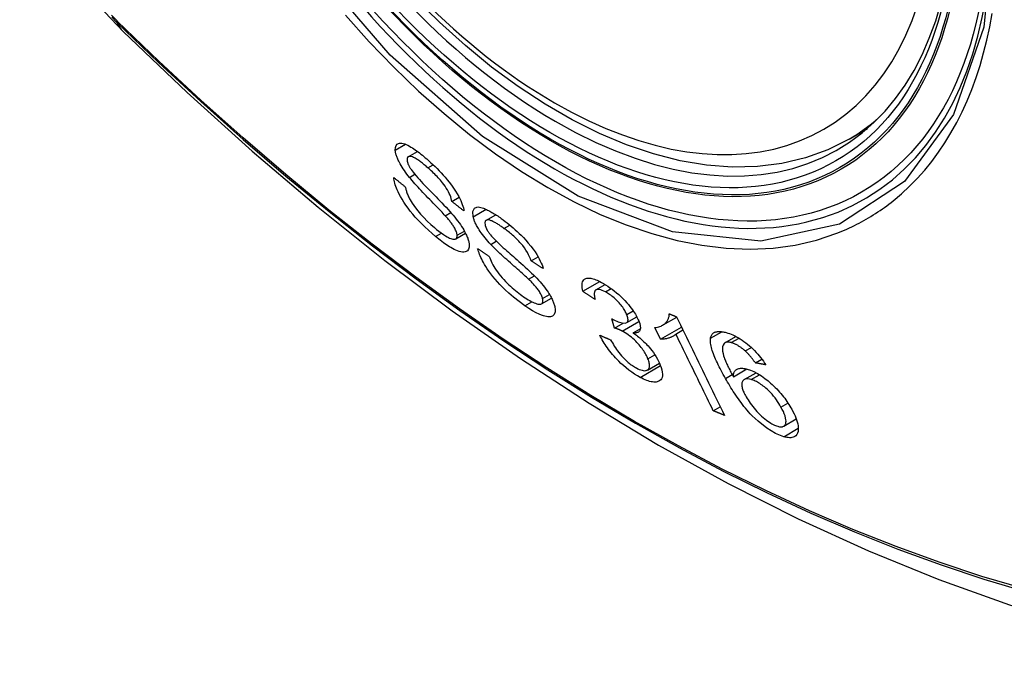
# Model space of a CAD drawing. Header units: inches. Extents: x 20 to 506, y 54 to 236.
# Tile 130 of 245: x 462.331 to 462.882, y 198.541 to 198.898. Entities that reach past the tile are written whole.
import ezdxf

# ---------------------------------------------------------------- set-up
doc = ezdxf.new("R2010")
doc.units = ezdxf.units.IN
doc.header["$MEASUREMENT"] = 0
doc.layers.add('Visible Edges(ANSI)', color=7, linetype='Continuous', lineweight=25)
doc.layers.add('Visible Tangent Edges(ANSI)', color=7, linetype='Continuous', lineweight=25)

msp = doc.modelspace()

# ---------------------------------------------------------------- linework, layer by layer
at = {"layer": 'Visible Edges(ANSI)'}
for p, q in [((462.79487, 198.8312), (462.80514, 198.83713)), ((462.54828, 198.82133), (462.55343, 198.82431)), ((462.57275, 198.79631), (462.57681, 198.79865)), ((462.56895, 198.78837), (462.57208, 198.79017)), ((462.59177, 198.78576), (462.59724, 198.78891)), ((462.57489, 198.77542), (462.58036, 198.77858)), ((462.61708, 198.7631), (462.62094, 198.76533)), ((462.61557, 198.75289), (462.61884, 198.75478)), ((462.64601, 198.74607), (462.65543, 198.75152)), ((462.65331, 198.74683), (462.6585, 198.74982)), ((462.6228, 198.73908), (462.62842, 198.74233)), ((462.66372, 198.72555), (462.66214, 198.73077)), ((462.66372, 198.72555), (462.66847, 198.72829)), ((462.67048, 198.72855), (462.67616, 198.73183)), ((462.69056, 198.7271), (462.69846, 198.73166)), ((462.67419, 198.72278), (462.67809, 198.72503)), ((462.68939, 198.71924), (462.68619, 198.72576)), ((462.68939, 198.71924), (462.70118, 198.72605)), ((462.69796, 198.7222), (462.70194, 198.7245)), ((462.72545, 198.7173), (462.73161, 198.72086)), ((462.73679, 198.71271), (462.7402, 198.71468)), ((462.74249, 198.70603), (462.74609, 198.70811)), ((462.68207, 198.70206), (462.68878, 198.70593)), ((462.73017, 198.6983), (462.73768, 198.70264)), ((462.73618, 198.6967), (462.74283, 198.70055)), ((462.71891, 198.67928), (462.72283, 198.68154)), ((462.75832, 198.67064), (462.76532, 198.67468))]:
    msp.add_line(p, q, dxfattribs=at)
at = {"layer": 'Visible Edges(ANSI)', "flags": 128}
for points in [[(462.331, 198.99154), (462.33524, 198.97725), (462.34038, 198.96352), (462.34637, 198.95032), (462.35317, 198.9376), (462.36079, 198.92535), (462.36923, 198.91356), (462.37854, 198.90225), (462.3888, 198.89143)], [(462.79487, 198.8312), (462.78299, 198.82526), (462.77043, 198.82072), (462.75727, 198.81758), (462.7436, 198.81586), (462.7295, 198.81557), (462.71507, 198.81666), (462.70036, 198.81912), (462.68544, 198.8229), (462.67038, 198.82798), (462.65523, 198.83433), (462.64005, 198.84189), (462.6249, 198.85064), (462.60985, 198.86051), (462.59494, 198.87148), (462.58025, 198.88349), (462.56584, 198.89648), (462.55176, 198.91038)], [(462.3888, 198.89143), (462.42461, 198.85727), (462.46097, 198.82451), (462.49785, 198.79319), (462.5352, 198.76338), (462.57296, 198.73511), (462.6111, 198.70845), (462.64955, 198.68345), (462.68829, 198.66014), (462.72726, 198.63859), (462.76642, 198.61884), (462.80573, 198.60093), (462.84515, 198.58492), (462.88462, 198.57085), (462.92412, 198.55879), (462.96358, 198.54878), (463.00296, 198.54087)], [(462.54106, 198.82506), (462.54112, 198.82654), (462.54151, 198.82769), (462.54214, 198.82842), (462.54281, 198.82879), (462.5434, 198.82894), (462.54403, 198.82898), (462.54473, 198.82891), (462.5455, 198.82875), (462.54633, 198.82848), (462.54719, 198.82813), (462.54807, 198.82771), (462.54895, 198.82724), (462.54981, 198.82674), (462.55065, 198.82622), (462.55146, 198.82569), (462.55224, 198.82516), (462.55302, 198.82461), (462.55381, 198.82403), (462.55461, 198.82342), (462.55541, 198.82279), (462.55622, 198.82214), (462.55703, 198.82147), (462.55785, 198.82078), (462.55867, 198.82007)], [(462.54899, 198.80978), (462.54825, 198.81072), (462.54752, 198.81166), (462.54682, 198.81261), (462.54614, 198.81356), (462.54549, 198.81452), (462.54487, 198.81547), (462.5443, 198.81641), (462.54379, 198.81728), (462.54336, 198.81807), (462.543, 198.81879), (462.54269, 198.81943), (462.54243, 198.82001), (462.54222, 198.82051), (462.54203, 198.82098), (462.54186, 198.82144), (462.54171, 198.82189), (462.54157, 198.82233), (462.54145, 198.82275), (462.54135, 198.82316), (462.54126, 198.82357), (462.54119, 198.82395), (462.54113, 198.82433), (462.54109, 198.8247), (462.54106, 198.82506)], [(462.55928, 198.81513), (462.55876, 198.81557), (462.55825, 198.81601), (462.55774, 198.81644), (462.55722, 198.81686), (462.55671, 198.81728), (462.55621, 198.81768), (462.5557, 198.81808), (462.5552, 198.81846), (462.5547, 198.81884), (462.5542, 198.81919), (462.55371, 198.81954), (462.55322, 198.81986), (462.55274, 198.82017), (462.55227, 198.82045), (462.5518, 198.82071), (462.55124, 198.82098), (462.5506, 198.82124), (462.54992, 198.82143), (462.54923, 198.82152), (462.54863, 198.82147), (462.54816, 198.82125), (462.54783, 198.82086), (462.54766, 198.8203), (462.54764, 198.8196)], [(462.54764, 198.8196), (462.54765, 198.81942), (462.54767, 198.81925), (462.5477, 198.81907), (462.54773, 198.81888), (462.54777, 198.81868), (462.54782, 198.81849), (462.54787, 198.81828), (462.54794, 198.81807), (462.54801, 198.81786), (462.54808, 198.81764), (462.54817, 198.81742), (462.54826, 198.81719), (462.54836, 198.81695), (462.54847, 198.81672), (462.54858, 198.81648), (462.5487, 198.81623), (462.54883, 198.81599), (462.54896, 198.81574), (462.5491, 198.81549), (462.54925, 198.81524), (462.5494, 198.81499), (462.54956, 198.81473), (462.54973, 198.81447), (462.5499, 198.81421)], [(462.55867, 198.82007), (462.55982, 198.81905), (462.56098, 198.818), (462.56214, 198.81692), (462.5633, 198.81581), (462.56445, 198.81467), (462.56559, 198.81351), (462.56671, 198.81232), (462.56783, 198.81111), (462.56894, 198.80986), (462.5701, 198.8085), (462.57129, 198.80703), (462.5725, 198.80545), (462.5737, 198.80379), (462.57481, 198.80212), (462.57575, 198.80058), (462.57654, 198.79918), (462.57719, 198.79791), (462.57772, 198.79677), (462.57817, 198.7957), (462.57856, 198.79467), (462.57888, 198.79369), (462.57913, 198.79275), (462.57932, 198.79186), (462.57945, 198.79101)], [(462.5499, 198.81421), (462.55043, 198.81346), (462.55109, 198.81261), (462.55186, 198.81167), (462.55273, 198.81066), (462.55366, 198.8096), (462.55463, 198.80853), (462.5556, 198.80747), (462.55656, 198.80644), (462.55748, 198.80547), (462.55839, 198.80452), (462.55928, 198.8036), (462.56017, 198.80268), (462.56107, 198.80176), (462.56198, 198.80082), (462.56292, 198.79986), (462.56389, 198.79887), (462.56491, 198.79782), (462.56597, 198.79672), (462.5671, 198.79554), (462.56826, 198.79432), (462.56943, 198.79308), (462.57056, 198.79185), (462.57162, 198.79068), (462.57258, 198.7896)], [(462.57275, 198.79631), (462.57257, 198.79711), (462.57234, 198.79795), (462.57206, 198.79884), (462.5717, 198.79976), (462.57128, 198.80073), (462.57079, 198.80172), (462.57023, 198.80275), (462.56958, 198.80381), (462.56889, 198.80486), (462.56819, 198.80583), (462.56752, 198.80671), (462.56689, 198.80749), (462.56629, 198.8082), (462.56568, 198.80889), (462.56506, 198.80957), (462.56443, 198.81024), (462.56379, 198.8109), (462.56315, 198.81155), (462.56251, 198.81218), (462.56186, 198.81279), (462.56122, 198.81339), (462.56057, 198.81398), (462.55992, 198.81456), (462.55928, 198.81513)], [(462.56358, 198.77672), (462.56161, 198.77842), (462.55962, 198.7802), (462.55765, 198.78205), (462.5557, 198.78396), (462.55388, 198.78585), (462.55226, 198.78761), (462.55082, 198.78927), (462.54947, 198.79093), (462.54818, 198.79261), (462.54696, 198.7943), (462.54583, 198.79599), (462.54483, 198.79759), (462.54397, 198.79908), (462.54325, 198.80043), (462.54265, 198.80166), (462.54216, 198.80274), (462.54174, 198.80372), (462.54138, 198.80468), (462.54106, 198.8056), (462.54079, 198.80649), (462.54057, 198.80735), (462.54039, 198.80817), (462.54026, 198.80897), (462.54016, 198.80973)], [(462.54016, 198.80973), (462.54043, 198.80952), (462.5407, 198.8093), (462.54097, 198.80908), (462.54125, 198.80886), (462.54152, 198.80864), (462.54179, 198.80842), (462.54206, 198.8082), (462.54233, 198.80798), (462.5426, 198.80776), (462.54287, 198.80754), (462.54314, 198.80732), (462.54341, 198.8071), (462.54368, 198.80688), (462.54395, 198.80666), (462.54423, 198.80644), (462.5445, 198.80622), (462.54477, 198.806), (462.54504, 198.80579), (462.54531, 198.80557), (462.54558, 198.80535), (462.54585, 198.80513), (462.54613, 198.80491), (462.5464, 198.80469), (462.54667, 198.80447)], [(462.56895, 198.78837), (462.56844, 198.78893), (462.56786, 198.78956), (462.5672, 198.79026), (462.56649, 198.79102), (462.56571, 198.79183), (462.56489, 198.79268), (462.56403, 198.79357), (462.56313, 198.7945), (462.56221, 198.79545), (462.56126, 198.79643), (462.56031, 198.79742), (462.55934, 198.79842), (462.55838, 198.79942), (462.55742, 198.80042), (462.55648, 198.80141), (462.55556, 198.80238), (462.55467, 198.80334), (462.5538, 198.80427), (462.55294, 198.80521), (462.55208, 198.80616), (462.55124, 198.80711), (462.55044, 198.80803), (462.54968, 198.80893), (462.54899, 198.80978)], [(462.54667, 198.80447), (462.54676, 198.80402), (462.54687, 198.80356), (462.54698, 198.80309), (462.54712, 198.80261), (462.54726, 198.80212), (462.54742, 198.80162), (462.5476, 198.80111), (462.54779, 198.80059), (462.54801, 198.80006), (462.54824, 198.79952), (462.54849, 198.79897), (462.54876, 198.7984), (462.54905, 198.79783), (462.5494, 198.79719), (462.54988, 198.79636), (462.55052, 198.79534), (462.55135, 198.79413), (462.55238, 198.79273), (462.55367, 198.7911), (462.55522, 198.78928), (462.55702, 198.78731), (462.55896, 198.78535), (462.56093, 198.78349), (462.56291, 198.78175)], [(462.57945, 198.79101), (462.57917, 198.79123), (462.57889, 198.79145), (462.57861, 198.79167), (462.57833, 198.79189), (462.57805, 198.79211), (462.57777, 198.79233), (462.57749, 198.79255), (462.57721, 198.79277), (462.57693, 198.79299), (462.57665, 198.79321), (462.57637, 198.79343), (462.57609, 198.79366), (462.57582, 198.79388), (462.57554, 198.7941), (462.57526, 198.79432), (462.57498, 198.79454), (462.5747, 198.79476), (462.57442, 198.79498), (462.57414, 198.7952), (462.57386, 198.79542), (462.57358, 198.79564), (462.5733, 198.79587), (462.57302, 198.79609), (462.57275, 198.79631)], [(462.57258, 198.7896), (462.57344, 198.78858), (462.5743, 198.78754), (462.57513, 198.7865), (462.57593, 198.78545), (462.57671, 198.78441), (462.57746, 198.78336), (462.57816, 198.78232), (462.5788, 198.78132), (462.57936, 198.78041), (462.57983, 198.77957), (462.58024, 198.77881), (462.58059, 198.77812), (462.58088, 198.77749), (462.58113, 198.77693), (462.58135, 198.77639), (462.58155, 198.77586), (462.58173, 198.77535), (462.58189, 198.77486), (462.58203, 198.77438), (462.58215, 198.77391), (462.58224, 198.77345), (462.58232, 198.77301), (462.58238, 198.77258), (462.58242, 198.77217)], [(462.58463, 198.78777), (462.58441, 198.79075), (462.58535, 198.79258), (462.58658, 198.79316), (462.58736, 198.79322), (462.58813, 198.79316), (462.58892, 198.793), (462.58967, 198.79279), (462.59037, 198.79255), (462.59098, 198.79231), (462.59154, 198.79207), (462.59211, 198.79181), (462.59269, 198.79153), (462.59329, 198.79123), (462.59389, 198.79092), (462.5945, 198.79058), (462.59512, 198.79022), (462.59575, 198.78985), (462.59638, 198.78946), (462.59702, 198.78905), (462.59767, 198.78863), (462.59833, 198.78819), (462.59898, 198.78774), (462.59965, 198.78728), (462.60031, 198.7868)], [(462.57564, 198.77742), (462.57559, 198.77783), (462.57551, 198.77826), (462.5754, 198.77872), (462.57524, 198.77921), (462.57505, 198.77972), (462.57482, 198.78026), (462.57456, 198.78081), (462.57429, 198.78134), (462.574, 198.78185), (462.5737, 198.78233), (462.5734, 198.7828), (462.57311, 198.78324), (462.5728, 198.78367), (462.57249, 198.7841), (462.57217, 198.78453), (462.57183, 198.78497), (462.57149, 198.7854), (462.57114, 198.78584), (462.57078, 198.78627), (462.57042, 198.7867), (462.57005, 198.78712), (462.56969, 198.78754), (462.56932, 198.78796), (462.56895, 198.78837)], [(462.59444, 198.77231), (462.59362, 198.7732), (462.59282, 198.7741), (462.59203, 198.77501), (462.59126, 198.77592), (462.59052, 198.77685), (462.58981, 198.77778), (462.58913, 198.77871), (462.58853, 198.77958), (462.588, 198.78038), (462.58754, 198.78111), (462.58715, 198.78177), (462.58682, 198.78236), (462.58654, 198.78288), (462.58629, 198.78337), (462.58605, 198.78385), (462.58583, 198.78433), (462.58562, 198.78479), (462.58544, 198.78524), (462.58526, 198.78569), (462.58511, 198.78612), (462.58496, 198.78655), (462.58484, 198.78696), (462.58472, 198.78737), (462.58463, 198.78777)], [(462.60186, 198.78125), (462.6014, 198.78159), (462.60093, 198.78192), (462.60046, 198.78224), (462.6, 198.78256), (462.59954, 198.78287), (462.59908, 198.78317), (462.59862, 198.78346), (462.59817, 198.78375), (462.59772, 198.78402), (462.59727, 198.78429), (462.59683, 198.78454), (462.5964, 198.78478), (462.59597, 198.785), (462.59556, 198.7852), (462.59515, 198.78539), (462.59475, 198.78555), (462.59437, 198.7857), (462.59398, 198.78582), (462.59335, 198.78595), (462.59253, 198.78598), (462.59177, 198.78576), (462.59128, 198.78523), (462.5911, 198.78438), (462.59124, 198.78326)], [(462.60031, 198.7868), (462.60141, 198.78599), (462.60252, 198.78516), (462.60363, 198.78429), (462.60475, 198.7834), (462.60587, 198.78247), (462.60698, 198.78152), (462.6081, 198.78054), (462.60921, 198.77953), (462.61031, 198.77849), (462.61144, 198.77739), (462.61269, 198.77612), (462.61403, 198.77468), (462.61544, 198.77307), (462.61686, 198.77134), (462.61813, 198.76966), (462.61922, 198.76809), (462.62015, 198.76666), (462.62092, 198.76537), (462.62158, 198.76417), (462.62217, 198.76301), (462.62268, 198.76188), (462.62312, 198.7608), (462.6235, 198.75976), (462.6238, 198.75875)], [(462.56291, 198.78175), (462.56419, 198.7807), (462.56545, 198.77969), (462.56671, 198.77876), (462.56794, 198.77789), (462.56906, 198.77717), (462.57002, 198.77661), (462.57081, 198.77618), (462.57147, 198.77587), (462.5721, 198.7756), (462.57269, 198.7754), (462.57324, 198.77526), (462.57375, 198.77519), (462.57419, 198.7752), (462.57456, 198.77527), (462.57485, 198.7754), (462.57507, 198.77554), (462.57523, 198.7757), (462.57537, 198.77588), (462.57547, 198.77608), (462.57555, 198.7763), (462.57561, 198.77654), (462.57564, 198.77681), (462.57565, 198.7771), (462.57564, 198.77742)], [(462.59124, 198.78326), (462.59129, 198.78307), (462.59134, 198.78287), (462.5914, 198.78267), (462.59147, 198.78246), (462.59154, 198.78225), (462.59162, 198.78204), (462.59171, 198.78181), (462.59181, 198.78159), (462.59191, 198.78136), (462.59202, 198.78113), (462.59214, 198.7809), (462.59226, 198.78066), (462.5924, 198.78042), (462.59253, 198.78017), (462.59268, 198.77993), (462.59283, 198.77968), (462.59299, 198.77943), (462.59315, 198.77918), (462.59332, 198.77893), (462.5935, 198.77868), (462.59368, 198.77843), (462.59387, 198.77818), (462.59406, 198.77792), (462.59426, 198.77767)], [(462.61708, 198.7631), (462.61668, 198.7642), (462.61619, 198.76536), (462.61562, 198.76656), (462.61494, 198.7678), (462.61416, 198.76908), (462.61327, 198.77039), (462.61234, 198.77161), (462.6115, 198.77264), (462.61079, 198.77344), (462.61022, 198.77407), (462.60965, 198.77467), (462.60907, 198.77525), (462.60847, 198.77582), (462.60788, 198.77638), (462.60728, 198.77693), (462.60668, 198.77746), (462.60607, 198.77798), (462.60546, 198.77848), (462.60486, 198.77897), (462.60425, 198.77945), (462.60365, 198.77992), (462.60305, 198.78038), (462.60246, 198.78082), (462.60186, 198.78125)], [(462.58242, 198.77217), (462.58239, 198.77073), (462.58206, 198.76957), (462.58146, 198.76877), (462.58076, 198.7683), (462.5801, 198.76807), (462.57941, 198.76798), (462.57864, 198.76799), (462.57779, 198.76812), (462.57687, 198.76835), (462.57591, 198.76868), (462.57494, 198.76908), (462.57398, 198.76952), (462.57306, 198.77), (462.57218, 198.7705), (462.57135, 198.77099), (462.57052, 198.77151), (462.56967, 198.77206), (462.56882, 198.77265), (462.56796, 198.77326), (462.56709, 198.77391), (462.56622, 198.77458), (462.56534, 198.77527), (462.56446, 198.77598), (462.56358, 198.77672)], [(462.59426, 198.77767), (462.59487, 198.77693), (462.59561, 198.77611), (462.59647, 198.77522), (462.59742, 198.77427), (462.59843, 198.77329), (462.59946, 198.77232), (462.60049, 198.77136), (462.60148, 198.77045), (462.60244, 198.76959), (462.60338, 198.76875), (462.60431, 198.76793), (462.60524, 198.76711), (462.60617, 198.76629), (462.60713, 198.76546), (462.60811, 198.7646), (462.60914, 198.7637), (462.61021, 198.76276), (462.61134, 198.76176), (462.61253, 198.76069), (462.61376, 198.75958), (462.615, 198.75846), (462.6162, 198.75735), (462.61732, 198.75628), (462.61834, 198.75528)], [(462.61557, 198.75289), (462.61503, 198.75341), (462.6144, 198.75399), (462.61371, 198.75463), (462.61295, 198.75532), (462.61213, 198.75605), (462.61127, 198.75682), (462.61036, 198.75763), (462.60941, 198.75846), (462.60844, 198.75932), (462.60745, 198.7602), (462.60644, 198.76109), (462.60542, 198.76199), (462.60441, 198.76289), (462.60341, 198.76379), (462.60242, 198.76468), (462.60145, 198.76555), (462.60051, 198.76641), (462.5996, 198.76725), (462.59868, 198.76811), (462.59777, 198.76898), (462.59687, 198.76984), (462.59601, 198.7707), (462.59519, 198.77152), (462.59444, 198.77231)], [(462.61355, 198.73801), (462.61037, 198.74035), (462.60725, 198.74281), (462.60463, 198.74505), (462.60252, 198.74697), (462.6009, 198.74856), (462.59953, 198.74996), (462.59821, 198.7514), (462.59693, 198.75287), (462.5957, 198.75436), (462.59452, 198.75587), (462.59347, 198.75733), (462.59253, 198.75869), (462.59171, 198.75996), (462.591, 198.76112), (462.5904, 198.76216), (462.58988, 198.76311), (462.5894, 198.76404), (462.58897, 198.76494), (462.58857, 198.76582), (462.58821, 198.76668), (462.58789, 198.76752), (462.5876, 198.76834), (462.58735, 198.76914), (462.58713, 198.76992)], [(462.58713, 198.76992), (462.5874, 198.76974), (462.58767, 198.76955), (462.58795, 198.76937), (462.58822, 198.76919), (462.58849, 198.76901), (462.58876, 198.76883), (462.58903, 198.76865), (462.5893, 198.76847), (462.58957, 198.76829), (462.58984, 198.76811), (462.59011, 198.76793), (462.59038, 198.76775), (462.59065, 198.76757), (462.59093, 198.76739), (462.5912, 198.76721), (462.59147, 198.76703), (462.59174, 198.76685), (462.59201, 198.76666), (462.59228, 198.76648), (462.59255, 198.7663), (462.59282, 198.76612), (462.5931, 198.76594), (462.59337, 198.76576), (462.59364, 198.76558)], [(462.59364, 198.76558), (462.59395, 198.76471), (462.5943, 198.76381), (462.59469, 198.76288), (462.59514, 198.76193), (462.59563, 198.76096), (462.59617, 198.75997), (462.59677, 198.75896), (462.59743, 198.75794), (462.59815, 198.7569), (462.59896, 198.75583), (462.59986, 198.75473), (462.60079, 198.75364), (462.60174, 198.75259), (462.6027, 198.75159), (462.60364, 198.75064), (462.60455, 198.74975), (462.60547, 198.74889), (462.60639, 198.74806), (462.60731, 198.74726), (462.60823, 198.74648), (462.60916, 198.74573), (462.61009, 198.74501), (462.61101, 198.74432), (462.61193, 198.74365)], [(462.6238, 198.75875), (462.62352, 198.75893), (462.62324, 198.75911), (462.62296, 198.75929), (462.62268, 198.75947), (462.6224, 198.75965), (462.62212, 198.75983), (462.62184, 198.76001), (462.62156, 198.7602), (462.62128, 198.76038), (462.621, 198.76056), (462.62071, 198.76074), (462.62043, 198.76092), (462.62015, 198.7611), (462.61987, 198.76128), (462.61959, 198.76146), (462.61931, 198.76165), (462.61903, 198.76183), (462.61875, 198.76201), (462.61847, 198.76219), (462.6182, 198.76237), (462.61792, 198.76255), (462.61764, 198.76274), (462.61736, 198.76292), (462.61708, 198.7631)], [(462.62345, 198.74198), (462.62333, 198.74242), (462.62318, 198.74287), (462.623, 198.74335), (462.62279, 198.74385), (462.62255, 198.74436), (462.62227, 198.74489), (462.62195, 198.74544), (462.62163, 198.74596), (462.62129, 198.74647), (462.62095, 198.74695), (462.62061, 198.74742), (462.62026, 198.74787), (462.61991, 198.7483), (462.61955, 198.74874), (462.61918, 198.74917), (462.6188, 198.7496), (462.61841, 198.75003), (462.61801, 198.75045), (462.61761, 198.75087), (462.61721, 198.75129), (462.6168, 198.7517), (462.61639, 198.75211), (462.61598, 198.7525), (462.61557, 198.75289)], [(462.61834, 198.75528), (462.61928, 198.75432), (462.62021, 198.75335), (462.62113, 198.75236), (462.62203, 198.75136), (462.6229, 198.75035), (462.62374, 198.74933), (462.62455, 198.7483), (462.6253, 198.74731), (462.62596, 198.74639), (462.62653, 198.74554), (462.62703, 198.74476), (462.62747, 198.74405), (462.62784, 198.74341), (462.62816, 198.74282), (462.62846, 198.74226), (462.62873, 198.74171), (462.62899, 198.74116), (462.62922, 198.74063), (462.62944, 198.74011), (462.62963, 198.7396), (462.6298, 198.73911), (462.62996, 198.73862), (462.6301, 198.73814), (462.63022, 198.73767)], [(462.64601, 198.74607), (462.64578, 198.74711), (462.64562, 198.74809), (462.64554, 198.74902), (462.64554, 198.74989), (462.64563, 198.75068), (462.64581, 198.75139), (462.64609, 198.75199), (462.64643, 198.75245), (462.64682, 198.75281), (462.64724, 198.75306), (462.64767, 198.75324), (462.64813, 198.75337), (462.64862, 198.75344), (462.64916, 198.75346), (462.64973, 198.75343), (462.65035, 198.75335), (462.651, 198.75322), (462.65169, 198.75304), (462.6524, 198.75281), (462.65314, 198.75254), (462.6539, 198.75223), (462.65469, 198.75187), (462.6555, 198.75148), (462.65632, 198.75106)], [(462.65632, 198.75106), (462.65749, 198.75042), (462.65868, 198.74971), (462.65989, 198.74894), (462.6611, 198.7481), (462.66233, 198.74721), (462.66356, 198.74625), (462.66479, 198.74525), (462.666, 198.74421), (462.66717, 198.74313), (462.66833, 198.74202), (462.66945, 198.74087), (462.6705, 198.73972), (462.67146, 198.73862), (462.67231, 198.73758), (462.67307, 198.73659), (462.67374, 198.73568), (462.67432, 198.73485), (462.67485, 198.73405), (462.67535, 198.73325), (462.67581, 198.73247), (462.67623, 198.73171), (462.67661, 198.73095), (462.67696, 198.73022), (462.67726, 198.72949)], [(462.65287, 198.74146), (462.65258, 198.74166), (462.6523, 198.74185), (462.65201, 198.74204), (462.65172, 198.74223), (462.65144, 198.74242), (462.65115, 198.74262), (462.65087, 198.74281), (462.65058, 198.743), (462.65029, 198.74319), (462.65001, 198.74338), (462.64972, 198.74358), (462.64944, 198.74377), (462.64915, 198.74396), (462.64886, 198.74415), (462.64858, 198.74434), (462.64829, 198.74454), (462.64801, 198.74473), (462.64772, 198.74492), (462.64743, 198.74511), (462.64715, 198.7453), (462.64686, 198.7455), (462.64658, 198.74569), (462.64629, 198.74588), (462.64601, 198.74607)], [(462.65856, 198.74578), (462.65765, 198.74623), (462.65679, 198.74659), (462.65599, 198.74687), (462.65525, 198.74704), (462.65458, 198.74711), (462.65404, 198.74707), (462.65361, 198.74697), (462.6533, 198.74682), (462.65308, 198.74667), (462.65289, 198.74648), (462.65273, 198.74626), (462.6526, 198.74601), (462.6525, 198.74573), (462.65243, 198.74543), (462.65238, 198.74511), (462.65236, 198.74476), (462.65236, 198.7444), (462.65238, 198.74402), (462.65242, 198.74362), (462.65248, 198.74321), (462.65256, 198.74278), (462.65265, 198.74235), (462.65275, 198.74191), (462.65287, 198.74146)], [(462.67049, 198.73311), (462.67026, 198.73365), (462.67001, 198.7342), (462.66972, 198.73477), (462.6694, 198.73535), (462.66904, 198.73594), (462.66866, 198.73653), (462.66825, 198.73713), (462.66781, 198.73774), (462.66733, 198.73834), (462.66683, 198.73895), (462.6663, 198.73956), (462.66574, 198.74017), (462.66517, 198.74077), (462.66458, 198.74135), (462.66399, 198.74191), (462.66339, 198.74244), (462.66278, 198.74295), (462.66217, 198.74344), (462.66155, 198.7439), (462.66094, 198.74433), (462.66033, 198.74474), (462.65973, 198.74511), (462.65914, 198.74546), (462.65856, 198.74578)], [(462.61193, 198.74365), (462.61282, 198.74303), (462.6137, 198.74244), (462.61457, 198.74188), (462.61543, 198.74136), (462.61627, 198.74087), (462.6171, 198.74042), (462.61791, 198.74002), (462.61869, 198.73967), (462.61943, 198.73937), (462.62015, 198.73913), (462.62082, 198.73896), (462.62144, 198.73886), (462.622, 198.73885), (462.62247, 198.73894), (462.62284, 198.7391), (462.62312, 198.73932), (462.62332, 198.73957), (462.62345, 198.73984), (462.62354, 198.74012), (462.6236, 198.74043), (462.62361, 198.74077), (462.62359, 198.74115), (462.62354, 198.74155), (462.62345, 198.74198)], [(462.63022, 198.73767), (462.63037, 198.73697), (462.63047, 198.7363), (462.63051, 198.73567), (462.63051, 198.73508), (462.63045, 198.73454), (462.63034, 198.73404), (462.63018, 198.73359), (462.62997, 198.73319), (462.6297, 198.73283), (462.62937, 198.7325), (462.62896, 198.73221), (462.62847, 198.73198), (462.62788, 198.73183), (462.6272, 198.73176), (462.62645, 198.73179), (462.62565, 198.7319), (462.62479, 198.73209), (462.62387, 198.73235), (462.62283, 198.73272), (462.62147, 198.73329), (462.61977, 198.73412), (462.61777, 198.73524), (462.61568, 198.73655), (462.61355, 198.73801)], [(462.66214, 198.73077), (462.66219, 198.73074), (462.66223, 198.73071), (462.66228, 198.73068), (462.66232, 198.73066), (462.66237, 198.73063), (462.66242, 198.7306), (462.66246, 198.73057), (462.66251, 198.73054), (462.66255, 198.73052), (462.6626, 198.73049), (462.66265, 198.73046), (462.66269, 198.73043), (462.66274, 198.73041), (462.66278, 198.73038), (462.66283, 198.73035), (462.66287, 198.73033), (462.66291, 198.7303), (462.66296, 198.73028), (462.663, 198.73025), (462.66304, 198.73023), (462.66309, 198.7302), (462.66313, 198.73018), (462.66317, 198.73016), (462.66322, 198.73013)], [(462.66322, 198.73013), (462.66572, 198.72898), (462.66791, 198.72836), (462.66965, 198.72831), (462.67051, 198.72857), (462.67073, 198.72873), (462.67085, 198.72886), (462.67095, 198.72899), (462.67104, 198.72914), (462.67111, 198.72931), (462.67116, 198.72949), (462.6712, 198.72968), (462.67123, 198.72988), (462.67123, 198.7301), (462.67123, 198.73033), (462.67121, 198.73058), (462.67118, 198.73083), (462.67113, 198.73109), (462.67107, 198.73136), (462.671, 198.73163), (462.67092, 198.73192), (462.67083, 198.73221), (462.67073, 198.7325), (462.67061, 198.7328), (462.67049, 198.73311)], [(462.67726, 198.72949), (462.67745, 198.72902), (462.67761, 198.72856), (462.67775, 198.72811), (462.67787, 198.72767), (462.67797, 198.72725), (462.67805, 198.72684), (462.67811, 198.72645), (462.67814, 198.72607), (462.67814, 198.72571), (462.67813, 198.72537), (462.67809, 198.72504), (462.67802, 198.72471), (462.67792, 198.72439), (462.67779, 198.72408), (462.67761, 198.7238), (462.67738, 198.72353), (462.67711, 198.7233), (462.67679, 198.72311), (462.67643, 198.72296), (462.67605, 198.72285), (462.67562, 198.72278), (462.67517, 198.72275), (462.67469, 198.72275), (462.67419, 198.72278)], [(462.68619, 198.72576), (462.68701, 198.72588), (462.68776, 198.72603), (462.68845, 198.72621), (462.68909, 198.72642), (462.68968, 198.72665), (462.69022, 198.7269), (462.69071, 198.72718), (462.69116, 198.72747), (462.69156, 198.72777), (462.69193, 198.72809), (462.69226, 198.72841), (462.69256, 198.72874), (462.69283, 198.72907), (462.69306, 198.7294), (462.69328, 198.72973), (462.69347, 198.73007), (462.69365, 198.73042), (462.69381, 198.7308), (462.69395, 198.7312), (462.69407, 198.73161), (462.69416, 198.73205), (462.69423, 198.7325), (462.69426, 198.73298), (462.69427, 198.73348)], [(462.69427, 198.73348), (462.69444, 198.73341), (462.69461, 198.73334), (462.69478, 198.73327), (462.69495, 198.73321), (462.69512, 198.73314), (462.69529, 198.73307), (462.69546, 198.733), (462.69563, 198.73293), (462.6958, 198.73286), (462.69597, 198.7328), (462.69615, 198.73273), (462.69632, 198.73266), (462.69649, 198.73259), (462.69666, 198.73252), (462.69683, 198.73246), (462.697, 198.73239), (462.69717, 198.73232), (462.69734, 198.73225), (462.69751, 198.73218), (462.69768, 198.73212), (462.69786, 198.73205), (462.69803, 198.73198), (462.6982, 198.73191), (462.69837, 198.73184)], [(462.69837, 198.73184), (462.69948, 198.72956), (462.70059, 198.72727), (462.7017, 198.72498), (462.70282, 198.72268), (462.70394, 198.72038), (462.70506, 198.71807), (462.70618, 198.71577), (462.7073, 198.71346), (462.70842, 198.71115), (462.70955, 198.70884), (462.71067, 198.70653), (462.71179, 198.70421), (462.71292, 198.7019), (462.71404, 198.6996), (462.71516, 198.69729), (462.71628, 198.69498), (462.7174, 198.69268), (462.71852, 198.69038), (462.71964, 198.68809), (462.72075, 198.6858), (462.72186, 198.68352), (462.72297, 198.68124), (462.72408, 198.67897), (462.72518, 198.6767)], [(462.66796, 198.72386), (462.66777, 198.72395), (462.66759, 198.72405), (462.6674, 198.72414), (462.66722, 198.72423), (462.66704, 198.72431), (462.66686, 198.72439), (462.66668, 198.72447), (462.6665, 198.72455), (462.66632, 198.72463), (462.66614, 198.7247), (462.66596, 198.72478), (462.66578, 198.72485), (462.6656, 198.72492), (462.66542, 198.72498), (462.66524, 198.72505), (462.66507, 198.72511), (462.66489, 198.72517), (462.66472, 198.72523), (462.66455, 198.72529), (462.66438, 198.72535), (462.66421, 198.7254), (462.66405, 198.72545), (462.66388, 198.7255), (462.66372, 198.72555)], [(462.68238, 198.70831), (462.68213, 198.70891), (462.68185, 198.70952), (462.68154, 198.71014), (462.68121, 198.71077), (462.68084, 198.71141), (462.68045, 198.71206), (462.68002, 198.71273), (462.67956, 198.7134), (462.67907, 198.71407), (462.67856, 198.71473), (462.67802, 198.7154), (462.67745, 198.71606), (462.67687, 198.71673), (462.67623, 198.71741), (462.67554, 198.71813), (462.67477, 198.71887), (462.67395, 198.71963), (462.67309, 198.72037), (462.67222, 198.72107), (462.67135, 198.72173), (462.67049, 198.72234), (462.66963, 198.72289), (462.66879, 198.7234), (462.66796, 198.72386)], [(462.67419, 198.72278), (462.67479, 198.72236), (462.67539, 198.72192), (462.676, 198.72147), (462.6766, 198.721), (462.6772, 198.72052), (462.6778, 198.72003), (462.6784, 198.71952), (462.67899, 198.71899), (462.67958, 198.71845), (462.68016, 198.71789), (462.68073, 198.71733), (462.68129, 198.71676), (462.68184, 198.71618), (462.68241, 198.71555), (462.68307, 198.7148), (462.6838, 198.71391), (462.6846, 198.7129), (462.68542, 198.71177), (462.68625, 198.71056), (462.68699, 198.70936), (462.68766, 198.70818), (462.68826, 198.70704), (462.68878, 198.70591), (462.68925, 198.70482)], [(462.71737, 198.71987), (462.71745, 198.72028), (462.71755, 198.72067), (462.71768, 198.72104), (462.71784, 198.72139), (462.71802, 198.72171), (462.71822, 198.72202), (462.71846, 198.7223), (462.71872, 198.72255), (462.71901, 198.72278), (462.71932, 198.72298), (462.71966, 198.72315), (462.72003, 198.7233), (462.72042, 198.72342), (462.72084, 198.72351), (462.72128, 198.72357), (462.72174, 198.72361), (462.72223, 198.72362), (462.72273, 198.7236), (462.72325, 198.72356), (462.72379, 198.7235), (462.72435, 198.72341), (462.72493, 198.7233), (462.72551, 198.72317), (462.72611, 198.72302)], [(462.72611, 198.72302), (462.72702, 198.72276), (462.72795, 198.72245), (462.72891, 198.72209), (462.72989, 198.72168), (462.73089, 198.72122), (462.73191, 198.7207), (462.73294, 198.72013), (462.73398, 198.7195), (462.73501, 198.71882), (462.73604, 198.7181), (462.73707, 198.71733), (462.7381, 198.71651), (462.73911, 198.71565), (462.7401, 198.71477), (462.74106, 198.71386), (462.742, 198.71292), (462.74291, 198.71195), (462.74378, 198.71097), (462.74462, 198.70999), (462.74541, 198.70899), (462.74618, 198.70799), (462.74691, 198.70699), (462.7476, 198.70599), (462.74827, 198.70499)], [(462.67799, 198.69797), (462.67647, 198.69882), (462.67492, 198.69977), (462.67334, 198.70083), (462.67174, 198.70199), (462.67014, 198.70326), (462.66862, 198.70456), (462.66727, 198.7058), (462.66608, 198.70695), (462.66508, 198.70798), (462.66423, 198.70889), (462.66341, 198.70979), (462.66261, 198.71071), (462.66184, 198.71162), (462.6611, 198.71255), (462.66039, 198.71348), (462.6597, 198.71441), (462.65905, 198.71534), (462.65843, 198.71625), (462.65785, 198.71716), (462.6573, 198.71806), (462.65679, 198.71894), (462.65631, 198.71982), (462.65586, 198.72069), (462.65544, 198.72154)], [(462.65544, 198.72154), (462.65569, 198.72143), (462.65595, 198.72132), (462.6562, 198.72121), (462.65645, 198.7211), (462.6567, 198.72099), (462.65695, 198.72088), (462.65721, 198.72077), (462.65746, 198.72066), (462.65771, 198.72055), (462.65796, 198.72044), (462.65822, 198.72033), (462.65847, 198.72022), (462.65872, 198.72011), (462.65898, 198.72), (462.65923, 198.7199), (462.65948, 198.71979), (462.65973, 198.71968), (462.65999, 198.71957), (462.66024, 198.71946), (462.66049, 198.71935), (462.66075, 198.71924), (462.661, 198.71913), (462.66125, 198.71902), (462.66151, 198.71891)], [(462.66151, 198.71891), (462.66198, 198.71806), (462.66249, 198.71718), (462.66302, 198.7163), (462.66357, 198.71541), (462.66415, 198.71452), (462.66476, 198.71363), (462.6654, 198.71273), (462.66608, 198.71183), (462.6668, 198.71093), (462.66755, 198.71005), (462.66829, 198.70923), (462.66899, 198.7085), (462.66964, 198.70786), (462.67023, 198.70731), (462.6708, 198.70679), (462.67137, 198.70631), (462.67194, 198.70584), (462.67251, 198.70539), (462.67308, 198.70497), (462.67366, 198.70457), (462.67423, 198.70419), (462.6748, 198.70384), (462.67535, 198.70351), (462.6759, 198.70321)], [(462.69796, 198.7222), (462.69779, 198.72201), (462.69761, 198.72182), (462.69741, 198.72164), (462.69721, 198.72147), (462.697, 198.72131), (462.69677, 198.72116), (462.69654, 198.72101), (462.69631, 198.72087), (462.69606, 198.72074), (462.69582, 198.72062), (462.69556, 198.7205), (462.69531, 198.72039), (462.69505, 198.72028), (462.69478, 198.72019), (462.69448, 198.72008), (462.69411, 198.71996), (462.69368, 198.71983), (462.69319, 198.7197), (462.69266, 198.71958), (462.69208, 198.71946), (462.69146, 198.71937), (462.6908, 198.71929), (462.69011, 198.71925), (462.68939, 198.71924)], [(462.71891, 198.67928), (462.71805, 198.68105), (462.71718, 198.68283), (462.71631, 198.68461), (462.71544, 198.6864), (462.71457, 198.68818), (462.71369, 198.68997), (462.71282, 198.69176), (462.71195, 198.69355), (462.71107, 198.69534), (462.7102, 198.69713), (462.70932, 198.69893), (462.70845, 198.70072), (462.70757, 198.70251), (462.7067, 198.70431), (462.70582, 198.7061), (462.70494, 198.7079), (462.70407, 198.70969), (462.7032, 198.71148), (462.70232, 198.71327), (462.70145, 198.71506), (462.70058, 198.71685), (462.6997, 198.71864), (462.69883, 198.72042), (462.69796, 198.7222)], [(462.72576, 198.6973), (462.72514, 198.69842), (462.72452, 198.69953), (462.72392, 198.70064), (462.72333, 198.70174), (462.72276, 198.70283), (462.72222, 198.70391), (462.72169, 198.70498), (462.72118, 198.70603), (462.7207, 198.70707), (462.72024, 198.70809), (462.71981, 198.7091), (462.7194, 198.71008), (462.71903, 198.71104), (462.71869, 198.71198), (462.71838, 198.71289), (462.71811, 198.71378), (462.71787, 198.71464), (462.71767, 198.71547), (462.7175, 198.71627), (462.71738, 198.71706), (462.7173, 198.71781), (462.71727, 198.71853), (462.71729, 198.71922), (462.71737, 198.71987)], [(462.72896, 198.71736), (462.72873, 198.71742), (462.72851, 198.71747), (462.72828, 198.71752), (462.72807, 198.71756), (462.72785, 198.71759), (462.72765, 198.71762), (462.72744, 198.71764), (462.72725, 198.71765), (462.72705, 198.71766), (462.72687, 198.71766), (462.72668, 198.71765), (462.72651, 198.71763), (462.72634, 198.71761), (462.72618, 198.71757), (462.72602, 198.71754), (462.72587, 198.71749), (462.72573, 198.71744), (462.7256, 198.71738), (462.72547, 198.71731), (462.72534, 198.71723), (462.72523, 198.71715), (462.72512, 198.71706), (462.72502, 198.71697), (462.72492, 198.71687)], [(462.73679, 198.71271), (462.73646, 198.713), (462.73613, 198.71328), (462.73579, 198.71355), (462.73546, 198.71382), (462.73512, 198.71408), (462.73478, 198.71434), (462.73444, 198.71459), (462.7341, 198.71483), (462.73376, 198.71506), (462.73343, 198.71528), (462.73309, 198.71549), (462.73276, 198.7157), (462.73243, 198.71589), (462.7321, 198.71607), (462.73177, 198.71625), (462.73144, 198.71641), (462.73112, 198.71657), (462.73079, 198.71671), (462.73048, 198.71685), (462.73016, 198.71697), (462.72985, 198.71708), (462.72955, 198.71719), (462.72925, 198.71728), (462.72896, 198.71736)], [(462.72492, 198.71687), (462.72439, 198.71605), (462.72409, 198.71504), (462.72401, 198.71386), (462.72412, 198.71255), (462.72436, 198.71126), (462.72467, 198.71009), (462.72498, 198.70911), (462.72524, 198.70839), (462.72547, 198.70781), (462.72571, 198.70721), (462.72597, 198.70661), (462.72624, 198.70599), (462.72652, 198.70536), (462.72682, 198.70473), (462.72713, 198.70409), (462.72744, 198.70344), (462.72777, 198.7028), (462.7281, 198.70215), (462.72844, 198.7015), (462.72878, 198.70085), (462.72912, 198.70021), (462.72947, 198.69957), (462.72982, 198.69893), (462.73017, 198.6983)], [(462.74249, 198.70603), (462.74228, 198.7063), (462.74208, 198.70659), (462.74187, 198.70687), (462.74166, 198.70716), (462.74144, 198.70745), (462.74122, 198.70773), (462.741, 198.70802), (462.74077, 198.70831), (462.74054, 198.7086), (462.74031, 198.70889), (462.74008, 198.70918), (462.73984, 198.70946), (462.7396, 198.70975), (462.73936, 198.71003), (462.73912, 198.71031), (462.73888, 198.71058), (462.73863, 198.71085), (462.73838, 198.71113), (462.73813, 198.7114), (462.73787, 198.71167), (462.7376, 198.71194), (462.73733, 198.7122), (462.73706, 198.71246), (462.73679, 198.71271)], [(462.6759, 198.70321), (462.67674, 198.70279), (462.67755, 198.70242), (462.67832, 198.70213), (462.67905, 198.70191), (462.67972, 198.70177), (462.68035, 198.7017), (462.68092, 198.70171), (462.68141, 198.7018), (462.68184, 198.70194), (462.68219, 198.70213), (462.68247, 198.70235), (462.68272, 198.70261), (462.68292, 198.7029), (462.68308, 198.70322), (462.68319, 198.70359), (462.68327, 198.70399), (462.6833, 198.70443), (462.68328, 198.70491), (462.68323, 198.70541), (462.68313, 198.70595), (462.683, 198.7065), (462.68283, 198.70709), (462.68262, 198.70769), (462.68238, 198.70831)], [(462.68925, 198.70482), (462.68975, 198.70345), (462.69014, 198.70215), (462.69039, 198.70094), (462.6905, 198.69982), (462.69046, 198.69882), (462.69028, 198.69794), (462.68995, 198.69718), (462.68952, 198.69658), (462.68903, 198.69613), (462.6885, 198.69579), (462.68798, 198.69556), (462.68745, 198.69541), (462.68688, 198.69531), (462.68626, 198.69527), (462.68559, 198.6953), (462.68488, 198.69538), (462.68412, 198.69552), (462.68333, 198.69571), (462.68251, 198.69597), (462.68166, 198.69627), (462.68078, 198.69663), (462.67987, 198.69703), (462.67894, 198.69748), (462.67799, 198.69797)], [(462.73017, 198.6983), (462.73017, 198.69871), (462.73019, 198.69911), (462.73023, 198.69949), (462.7303, 198.69986), (462.73038, 198.70021), (462.73048, 198.70054), (462.7306, 198.70086), (462.73075, 198.70116), (462.73092, 198.70144), (462.73113, 198.70171), (462.73137, 198.70196), (462.73164, 198.7022), (462.73196, 198.70241), (462.73232, 198.70259), (462.73272, 198.70276), (462.73317, 198.70289), (462.73365, 198.70299), (462.73415, 198.70305), (462.73469, 198.70307), (462.73526, 198.70305), (462.73586, 198.703), (462.73648, 198.70291), (462.73713, 198.70278), (462.73781, 198.70261)], [(462.73781, 198.70261), (462.73966, 198.702), (462.74164, 198.70116), (462.74369, 198.70007), (462.74579, 198.69875), (462.74781, 198.69731), (462.74954, 198.69594), (462.75091, 198.69478), (462.75186, 198.69393), (462.75273, 198.69312), (462.75357, 198.6923), (462.75439, 198.69147), (462.75519, 198.69062), (462.75597, 198.68976), (462.75673, 198.68889), (462.75746, 198.68801), (462.75816, 198.68712), (462.75884, 198.68624), (462.75949, 198.68535), (462.7601, 198.68447), (462.7607, 198.68359), (462.76126, 198.68271), (462.7618, 198.68183), (462.76232, 198.68096), (462.76281, 198.68009)], [(462.74827, 198.70499), (462.74802, 198.70503), (462.74778, 198.70508), (462.74754, 198.70512), (462.7473, 198.70516), (462.74706, 198.70521), (462.74682, 198.70525), (462.74658, 198.70529), (462.74634, 198.70533), (462.74609, 198.70538), (462.74585, 198.70542), (462.74561, 198.70546), (462.74537, 198.70551), (462.74513, 198.70555), (462.74489, 198.70559), (462.74465, 198.70564), (462.74441, 198.70568), (462.74417, 198.70572), (462.74393, 198.70577), (462.74369, 198.70581), (462.74345, 198.70585), (462.74321, 198.70589), (462.74297, 198.70594), (462.74273, 198.70598), (462.74249, 198.70603)], [(462.75832, 198.66479), (462.75376, 198.66657), (462.74882, 198.66953), (462.74393, 198.67341), (462.74069, 198.67648), (462.73959, 198.67764), (462.73867, 198.67865), (462.73778, 198.67968), (462.73691, 198.68071), (462.73607, 198.68175), (462.73526, 198.68279), (462.73447, 198.68383), (462.73371, 198.68486), (462.73296, 198.6859), (462.73223, 198.68694), (462.73151, 198.68799), (462.73081, 198.68904), (462.73012, 198.6901), (462.72945, 198.69115), (462.72879, 198.69219), (462.72815, 198.69324), (462.72753, 198.69427), (462.72692, 198.69529), (462.72633, 198.69631), (462.72576, 198.6973)], [(462.74004, 198.69676), (462.73912, 198.69697), (462.73826, 198.69708), (462.73749, 198.69708), (462.73681, 198.69697), (462.73623, 198.69674), (462.73577, 198.69641), (462.73543, 198.69602), (462.73519, 198.69562), (462.73503, 198.69523), (462.73493, 198.69485), (462.73487, 198.69444), (462.73484, 198.694), (462.73486, 198.69354), (462.73491, 198.69305), (462.735, 198.69253), (462.73513, 198.69198), (462.7353, 198.69142), (462.7355, 198.69085), (462.73572, 198.69025), (462.73598, 198.68965), (462.73627, 198.68903), (462.73658, 198.6884), (462.73692, 198.68776), (462.73727, 198.68712)], [(462.75678, 198.68135), (462.75621, 198.68235), (462.75559, 198.68337), (462.75492, 198.6844), (462.75421, 198.68543), (462.75344, 198.68646), (462.75263, 198.68748), (462.75177, 198.68849), (462.75086, 198.68949), (462.74993, 198.69043), (462.74905, 198.69127), (462.74824, 198.69199), (462.74751, 198.69259), (462.74686, 198.69311), (462.74622, 198.6936), (462.74557, 198.69406), (462.74492, 198.69449), (462.74427, 198.69489), (462.74363, 198.69526), (462.743, 198.69559), (462.74238, 198.69589), (462.74177, 198.69616), (462.74118, 198.69639), (462.7406, 198.69659), (462.74004, 198.69676)], [(462.73727, 198.68712), (462.73779, 198.68623), (462.73835, 198.68534), (462.73894, 198.68444), (462.73957, 198.68353), (462.74024, 198.68262), (462.74095, 198.68169), (462.74171, 198.68075), (462.74251, 198.67981), (462.74333, 198.67889), (462.74416, 198.67799), (462.74502, 198.67712), (462.74591, 198.67628), (462.74681, 198.67547), (462.74774, 198.6747), (462.74863, 198.674), (462.74949, 198.67338), (462.75029, 198.67284), (462.75105, 198.67236), (462.75174, 198.67196), (462.75241, 198.6716), (462.75307, 198.67128), (462.75371, 198.671), (462.75434, 198.67077), (462.75493, 198.67058)], [(462.72518, 198.6767), (462.72492, 198.67681), (462.72466, 198.67691), (462.7244, 198.67702), (462.72414, 198.67713), (462.72387, 198.67724), (462.72361, 198.67734), (462.72335, 198.67745), (462.72309, 198.67756), (462.72283, 198.67767), (462.72257, 198.67777), (462.72231, 198.67788), (462.72205, 198.67799), (462.72178, 198.6781), (462.72152, 198.6782), (462.72126, 198.67831), (462.721, 198.67842), (462.72074, 198.67853), (462.72048, 198.67863), (462.72022, 198.67874), (462.71996, 198.67885), (462.7197, 198.67896), (462.71944, 198.67906), (462.71918, 198.67917), (462.71891, 198.67928)], [(462.75493, 198.67058), (462.75543, 198.67046), (462.75591, 198.67036), (462.75636, 198.67031), (462.75679, 198.67029), (462.75719, 198.6703), (462.75756, 198.67036), (462.7579, 198.67045), (462.75821, 198.67058), (462.75849, 198.67075), (462.75873, 198.67095), (462.75894, 198.67118), (462.75912, 198.67144), (462.75928, 198.67172), (462.7594, 198.67203), (462.7595, 198.67237), (462.75958, 198.67282), (462.75962, 198.67344), (462.75957, 198.67423), (462.75939, 198.67523), (462.75907, 198.67636), (462.75864, 198.67755), (462.7581, 198.67879), (462.75748, 198.68006), (462.75678, 198.68135)], [(462.76281, 198.68009), (462.76347, 198.67885), (462.76408, 198.67764), (462.76462, 198.67644), (462.7651, 198.67527), (462.76551, 198.67413), (462.76584, 198.67304), (462.76611, 198.67198), (462.7663, 198.67095), (462.76643, 198.66993), (462.76647, 198.66885), (462.76637, 198.66778), (462.7661, 198.66675), (462.76567, 198.66592), (462.76514, 198.66531), (462.76459, 198.6649), (462.76406, 198.66463), (462.76351, 198.66444), (462.7629, 198.66431), (462.76225, 198.66424), (462.76154, 198.66423), (462.76079, 198.66428), (462.76, 198.6644), (462.75918, 198.66457), (462.75832, 198.66479)]]:
    msp.add_lwpolyline(points, dxfattribs=at)
at = {"layer": 'Visible Edges(ANSI)'}
msp.add_ellipse((462.62758, 199.09603), major_axis=(-0.15994, 0.27703), ratio=0.57735, dxfattribs=at)
msp.add_ellipse((462.63106, 199.09804), major_axis=(0.15748, -0.27276), ratio=0.57735, start_param=2.363977, end_param=7.060801, dxfattribs=at)
at = {"layer": 'Visible Tangent Edges(ANSI)'}
for p, q in [((462.38559, 198.89721), (462.38526, 198.89754)), ((462.54106, 198.82506), (462.54672, 198.82833)), ((462.55928, 198.81513), (462.56223, 198.81683)), ((462.54899, 198.80978), (462.552, 198.81151)), ((462.58463, 198.78777), (462.59184, 198.79194)), ((462.56358, 198.77672), (462.56689, 198.77863)), ((462.57564, 198.77742), (462.57972, 198.77977)), ((462.60186, 198.78125), (462.60509, 198.78311)), ((462.59444, 198.77231), (462.59757, 198.77412)), ((462.65856, 198.74578), (462.66176, 198.74763)), ((462.61355, 198.73801), (462.61743, 198.74025)), ((462.62345, 198.74198), (462.62736, 198.74423)), ((462.67049, 198.73311), (462.67409, 198.73518)), ((462.66796, 198.72386), (462.67735, 198.72928)), ((462.71737, 198.71987), (462.72368, 198.72351)), ((462.72896, 198.71736), (462.73334, 198.71989)), ((462.68238, 198.70831), (462.68625, 198.71055)), ((462.67799, 198.69797), (462.68936, 198.70453)), ((462.72576, 198.6973), (462.72952, 198.69947)), ((462.74004, 198.69676), (462.74471, 198.69945)), ((462.75678, 198.68135), (462.76069, 198.6836)), ((462.75832, 198.66479), (462.76646, 198.66949))]:
    msp.add_line(p, q, dxfattribs=at)
at = {"layer": 'Visible Tangent Edges(ANSI)', "flags": 128}
for points in [[(462.87602, 198.95187), (462.87028, 198.89374), (462.85335, 198.84493), (462.8259, 198.80755), (462.78943, 198.7836), (462.74555, 198.77413), (462.69606, 198.77941), (462.64338, 198.79922), (462.58988, 198.83266), (462.53813, 198.87818), (462.49042, 198.93361), (462.44918, 198.99629), (462.41621, 199.06353), (462.39281, 199.13252), (462.38011, 199.19987), (462.37872, 199.2625), (462.38871, 199.31732)], [(462.38526, 198.89754), (462.38236, 198.90047)], [(462.38245, 198.89938), (462.38541, 198.89641)], [(462.51317, 198.9004), (462.5265, 198.88557), (462.54018, 198.87142), (462.55414, 198.85802), (462.56832, 198.84544), (462.58265, 198.83375), (462.5971, 198.82297), (462.61171, 198.81307), (462.62641, 198.8041), (462.64111, 198.79609), (462.65574, 198.78911), (462.67024, 198.78318), (462.68457, 198.77833), (462.6987, 198.77454), (462.71259, 198.77183), (462.72618, 198.77021), (462.73945, 198.76969), (462.75233, 198.77028), (462.76475, 198.77195), (462.77667, 198.77471), (462.78808, 198.77854)], [(462.8196, 198.79674), (462.82424, 198.80064), (462.82871, 198.80478), (462.83302, 198.80918), (462.83715, 198.81383), (462.84111, 198.8187), (462.84488, 198.82381), (462.84847, 198.82915), (462.85186, 198.8347), (462.85506, 198.84047), (462.85807, 198.84644), (462.86087, 198.85263), (462.86348, 198.85901), (462.8659, 198.8656), (462.86811, 198.87239), (462.87012, 198.87937), (462.87192, 198.88654), (462.87352, 198.8939), (462.87491, 198.90144)], [(462.38541, 198.89641), (462.40869, 198.87401), (462.43222, 198.8522), (462.45598, 198.83101), (462.47994, 198.81047), (462.50407, 198.79061), (462.52835, 198.77145), (462.55274, 198.75301), (462.57722, 198.73531), (462.60176, 198.71838), (462.62632, 198.70223), (462.65088, 198.68688), (462.67544, 198.67232), (462.69999, 198.65857), (462.72453, 198.6456), (462.74904, 198.63344), (462.7735, 198.62211), (462.79788, 198.61161), (462.82214, 198.60195), (462.84628, 198.59314), (462.8703, 198.58518), (462.89416, 198.57808)], [(462.8929, 198.57966), (462.86914, 198.58668), (462.84522, 198.59457), (462.82116, 198.60331), (462.79699, 198.61289), (462.77269, 198.62334), (462.74831, 198.63461), (462.72387, 198.64672), (462.69939, 198.65964), (462.67491, 198.67336), (462.65041, 198.68788), (462.62591, 198.7032), (462.6014, 198.71933), (462.57692, 198.73624), (462.55249, 198.75392), (462.52815, 198.77235), (462.50393, 198.7915), (462.47986, 198.81135), (462.45596, 198.83187), (462.43227, 198.85304), (462.40881, 198.87483), (462.38559, 198.89721)], [(462.78808, 198.77854), (462.78949, 198.7791), (462.7909, 198.77968), (462.7923, 198.78028), (462.79369, 198.7809), (462.79507, 198.78153), (462.79644, 198.78218), (462.79781, 198.78284), (462.79916, 198.78353), (462.80051, 198.78422), (462.80184, 198.78494), (462.80317, 198.78567), (462.80449, 198.78642), (462.8058, 198.78719), (462.8071, 198.78798), (462.80839, 198.78878), (462.80968, 198.78959), (462.81095, 198.79043), (462.81221, 198.79128), (462.81347, 198.79215), (462.81472, 198.79303), (462.81595, 198.79394), (462.81718, 198.79485), (462.8184, 198.79579), (462.8196, 198.79674)]]:
    msp.add_lwpolyline(points, dxfattribs=at)
at = {"layer": 'Visible Tangent Edges(ANSI)'}
for centre, major_axis, ratio, start_param, end_param in [((462.63007, 199.09747), (-0.17318, 0.29996), 0.57735, 5.05527, 10.652693), ((462.63002, 199.09744), (0.15059, -0.26083), 0.57735, 4.097754, 6.89782), ((462.39258, 198.90303), (-0.00689, -0.00703), 0.359305, 5.877532, 6.141239), ((462.47151, 198.97575), (-0.08271, -0.08432), 0.354513, 6.141519, 6.283185), ((462.63837, 199.10226), (0.1565, -0.27106), 0.57735, 0, 0.111997)]:
    msp.add_ellipse(centre, major_axis=major_axis, ratio=ratio, start_param=start_param, end_param=end_param, dxfattribs=at)
for centre, major_axis in [((462.63066, 199.09781), (0.17111, -0.29637)), ((462.62769, 199.09609), (-0.1627, 0.2818)), ((462.62758, 199.09603), (0.1621, -0.28076))]:
    msp.add_ellipse(centre, major_axis=major_axis, ratio=0.57735, dxfattribs=at)

doc.saveas('drawing.dxf')
